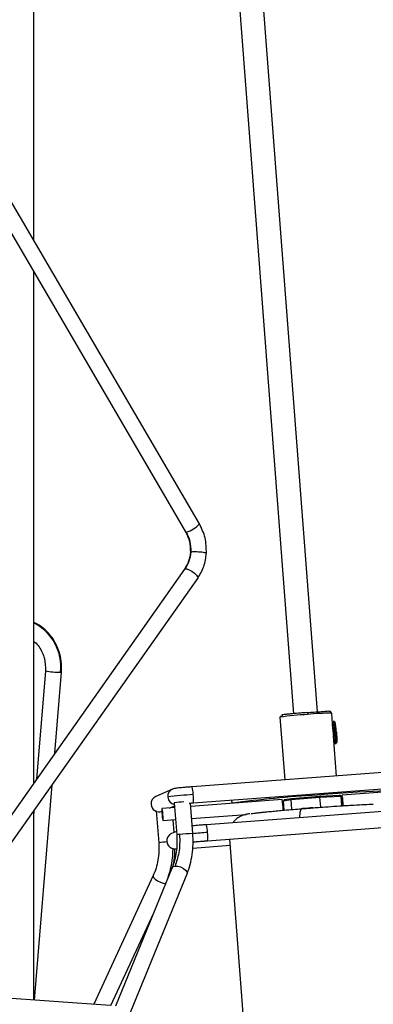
# Model space of a CAD drawing. Header units: millimetres. Extents: x 420 to 892, y 322 to 738.
# Tile 9 of 20: x 662 to 679, y 394 to 443. Entities that reach past the tile are written whole.
import ezdxf

# ---------------------------------------------------------------- set-up
doc = ezdxf.new("R2010")
doc.units = ezdxf.units.MM
doc.styles.add('SLDTEXTSTYLE0', font='TXT', dxfattribs={"width": 0.75})
doc.dimstyles.new('SLDDIMSTYLE0', dxfattribs={"dimtxt": 3.5, "dimasz": 3.556, "dimexe": 0, "dimexo": 0.0625, "dimgap": 0.875, "dimtad": 1, "dimdec": 0, "dimlfac": 5, "dimrnd": 1e-09, "dimzin": 12, "dimdsep": 46, "dimtxsty": 'SLDTEXTSTYLE0', "dimblk1": 'CLOSED', "dimblk2": 'CLOSED', "dimsah": 1, "dimcen": 0.09, "dimadec": 0, "dimazin": 3, "dimtfac": 1, "dimtdec": 0, "dimtofl": 0, "dimtmove": 0, "dimatfit": 3, "dimldrblk": 'CLOSED', "dimfxl": 0, "dimfrac": 2, "dimtolj": 1, "dimtzin": 12, "dimarcsym": 0})

# ---------------------------------------------------------------- blocks, each defined once
blk = doc.blocks.new('_Closed')
at = {"color": 0, "linetype": 'ByBlock', "lineweight": -2}
for p, q in [((-1, 0.166667), (0, 0)), ((-1, 0.166667), (-1, -0.166667)), ((0, 0), (-1, -0.166667)), ((0, 0), (-1, 0))]:
    blk.add_line(p, q, dxfattribs=at)
blk = doc.blocks.new('_D')
at = {"color": 7, "linetype": 'Continuous', "lineweight": 0}
for p, q in [((674.369, 581.817), (708.008, 581.817)), ((707.008, 581.817), (707.008, 321.913)), ((689.323, 321.913), (708.008, 321.913))]:
    blk.add_line(p, q, dxfattribs=at)
at = {"color": 7, "linetype": 'Continuous', "lineweight": 18, "xscale": 3.556, "yscale": 3.556}
for p, rotation in [((707.008, 581.817, -8.279), 90.0000000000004), ((707.008, 321.913, -8.279), 270.0000000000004)]:
    blk.add_blockref('_Closed', p, dxfattribs=dict(at, rotation=rotation))
at = {"color": 7, "linetype": 'Continuous', "lineweight": 18, "insert": (702.496, 453.581), "char_height": 3.5, "attachment_point": 1, "rotation": 90, "style": 'SLDTEXTSTYLE0'}
blk.add_mtext('1300', dxfattribs=at)

msp = doc.modelspace()

# ---------------------------------------------------------------- linework, layer by layer
at = {"color": 7, "linetype": 'Continuous', "lineweight": 25}
for p, q in [((662.59, 432.342), (662.59, 572.935)), ((662.942, 572.935), (675.506, 408.762)), ((676.703, 408.854), (664.146, 572.935)), ((670.826, 418.214), (661.073, 434.943)), ((660.382, 434.54), (670.135, 417.811)), ((662.59, 405.313), (662.59, 430.753)), ((670.085, 415.961), (658.348, 399.287)), ((658.33, 397.871), (670.74, 415.5)), ((670.742, 415.504), (670.74, 415.5)), ((663.168, 410.895), (662.728, 405.509)), ((663.168, 410.896), (663.168, 410.895)), ((663.636, 406.799), (663.965, 410.83)), ((663.965, 410.83), (663.965, 410.83)), ((674.828, 408.586), (675.067, 405.467)), ((677.46, 408), (677.4, 408.783)), ((677.54, 408.375), (677.48, 408.37)), ((677.487, 408.015), (677.459, 408.013)), ((677.618, 407.916), (677.611, 407.913)), ((677.639, 405.66), (677.488, 407.643)), ((677.489, 407.624), (677.516, 407.626)), ((677.562, 407.274), (677.622, 407.278)), ((683.2, 406.077), (670.464, 405.122)), ((662.632, 394.497), (663.508, 405.227)), ((669.486, 405.007), (668.658, 404.644)), ((670.524, 404.324), (683.26, 405.279)), ((683.382, 405.119), (677.918, 404.71)), ((674.936, 404.486), (670.393, 404.146)), ((672.425, 404.467), (672.438, 404.299)), ((675.059, 404.485), (674.997, 404.419)), ((674.997, 404.419), (675.381, 404.482)), ((675.059, 404.485), (675.425, 404.545)), ((675.381, 404.482), (676.816, 404.601)), ((675.425, 404.545), (675.381, 404.482)), ((675.419, 403.991), (675.381, 404.482)), ((675.425, 404.545), (676.793, 404.658)), ((676.793, 404.658), (677.795, 404.711)), ((676.793, 404.658), (676.816, 404.601)), ((676.816, 404.601), (677.866, 404.657)), ((676.854, 404.104), (676.816, 404.601)), ((677.866, 404.657), (677.795, 404.711)), ((677.903, 404.177), (677.866, 404.657)), ((677.869, 404.621), (677.911, 404.624)), ((677.875, 404.537), (677.913, 404.54)), ((669.595, 404.086), (668.967, 404.039)), ((669.331, 404.066), (669.588, 404.179)), ((669.577, 404.325), (669.699, 402.73)), ((670.496, 402.791), (670.38, 404.313)), ((682.711, 404.1), (671.169, 403.235)), ((674.957, 404.398), (674.998, 404.401)), ((674.967, 404.319), (675.004, 404.322)), ((675.032, 403.958), (674.997, 404.419)), ((662.6, 403.937), (662.59, 403.811)), ((662.59, 394.5), (662.59, 403.923)), ((668.681, 403.932), (668.803, 402.338)), ((669.011, 403.44), (669.641, 403.488)), ((669.566, 402.846), (669.518, 403.478)), ((670.439, 403.547), (673.156, 403.751)), ((671.229, 402.437), (682.771, 403.302)), ((669.686, 402.899), (669.44, 402.791)), ((672.324, 402.519), (673.227, 390.717)), ((670.492, 402.071), (672.347, 402.21)), ((669.47, 401.099), (666.656, 394.206)), ((668.526, 400.698), (665.569, 394.294)), ((667.112, 393.206), (670.211, 400.796)), ((666.422, 394.233), (668.538, 398.815)), ((666.381, 394.238), (654.622, 395.051))]:
    msp.add_line(p, q, dxfattribs=at)
at = {"color": 8, "linetype": 'Continuous', "lineweight": 25}
for p, q in [((670.083, 415.957), (670.121, 415.981)), ((669.148, 400.315), (669.174, 400.372))]:
    msp.add_line(p, q, dxfattribs=at)
at = {"color": 8, "linetype": 'Continuous', "lineweight": 25, "flags": 128}
for points in [[(670.176, 417.807), (670.136, 417.811), (670.135, 417.811)], [(670.121, 415.981), (670.207, 415.974), (670.323, 415.929), (670.454, 415.855), (670.578, 415.761), (670.677, 415.663), (670.735, 415.575), (670.745, 415.511), (670.742, 415.504)], [(663.916, 410.824), (663.963, 410.828), (663.965, 410.83)], [(669.47, 401.099), (669.514, 401.148), (669.612, 401.176)], [(669.612, 401.176), (669.744, 401.17), (669.891, 401.13), (670.03, 401.062), (670.14, 400.976), (670.205, 400.887), (670.214, 400.806), (670.211, 400.796)], [(668.526, 400.698), (668.521, 400.674), (668.548, 400.601), (668.626, 400.517), (668.745, 400.436), (668.886, 400.369), (669.027, 400.326), (669.148, 400.315)]]:
    msp.add_lwpolyline(points, dxfattribs=at)
at = {"color": 7, "linetype": 'Continuous', "lineweight": 25, "flags": 128}
for points in [[(680.407, 404.896), (680.413, 404.906), (680.358, 404.914), (680.234, 404.917), (680.041, 404.914), (679.784, 404.905), (679.468, 404.891), (679.096, 404.872), (678.678, 404.847), (678.219, 404.819), (677.728, 404.786), (677.214, 404.75), (676.686, 404.711)], [(677.96, 404.419), (677.95, 404.533), (677.938, 404.628), (677.927, 404.69), (677.918, 404.71), (677.912, 404.684), (677.911, 404.616), (677.914, 404.517), (677.921, 404.402), (677.931, 404.288), (677.943, 404.193), (677.945, 404.18)], [(668.421, 404.248), (668.428, 404.243), (668.431, 404.243)], [(668.97, 403.731), (668.98, 403.617), (668.991, 403.522), (669.003, 403.46), (669.012, 403.44), (669.017, 403.466), (669.019, 403.534), (669.016, 403.633), (669.008, 403.748), (668.998, 403.862), (668.986, 403.957), (668.975, 404.019), (668.966, 404.039), (668.96, 404.013), (668.959, 403.945), (668.962, 403.846), (668.97, 403.731)], [(669.203, 402.395), (669.211, 402.39), (669.213, 402.39)]]:
    msp.add_lwpolyline(points, dxfattribs=at)
at = {"color": 8, "linetype": 'Continuous', "lineweight": 25}
for centre, radius, start, end in [((669.846, 419.056), 1.293, 284.7929, 319.3462), ((661.49, 411.104), 2.443, 353.4209, 63.2338), ((663.891, 414.528), 3.704, 258.7463, 270.3981), ((677.155, 391.99), 16.759, 93.276, 97.9827), ((677.221, 400.414), 8.37, 88.7759, 97.0236), ((675.557, 407.822), 1.999, 0.4512, 15.9264), ((675.709, 407.537), 1.871, 351.8962, 9.232), ((669.646, 404.642), 0.399, 113.6803, 184.4373), ((669.07, 404.724), 1.45, 0.4347, 15.9569), ((669.648, 404.641), 0.4, 184.3477, 260.6887), ((669.18, 404.516), 1.357, 351.8675, 9.2494), ((669.775, 402.836), 1.45, 0.4347, 15.9569), ((669.838, 402.186), 0.562, 90.3151, 104.3021), ((670.638, 395.593), 7.2, 91.1284, 96.4095), ((674.477, 359.049), 43.919, 94.2471, 95.2155), ((669.885, 402.629), 1.357, 351.8675, 9.2494), ((669.328, 399.139), 3.242, 92.0348, 99.328), ((665.268, 402.034), 4.246, 339.6975, 0.0903)]:
    msp.add_arc(centre, radius, start, end, dxfattribs=at)
at = {"color": 7, "linetype": 'Continuous', "lineweight": 25}
for centre, radius, start, end in [((675.617, 407.826), 1.999, 0.4512, 15.9264), ((676.487, 407.744), 1.036, 353.433, 15.1406), ((676.148, 407.546), 1.498, 349.7092, 11.4169), ((668.818, 404.279), 0.399, 113.6992, 184.4373), ((671.441, 388.644), 16.117, 93.2767, 97.8195), ((679.662, 352.032), 52.763, 93.2343, 97.8598), ((672.68, 403.995), 2.309, 358.8984, 12.2737), ((668.819, 404.278), 0.4, 184.3058, 290.5862), ((670.301, 399.282), 5.095, 92.757, 98.1745), ((675.06, 404.171), 2.91, 0.1229, 4.8836), ((669.601, 402.426), 0.399, 113.6992, 184.4373), ((669.602, 402.425), 0.4, 184.314, 282.6889)]:
    msp.add_arc(centre, radius, start, end, dxfattribs=at)
for points, knots in [([(671.172, 416.758), (671.168, 417.014), (671.16, 417.526), (670.937, 417.985), (670.826, 418.215)], [0, 0, 0, 0, 0.499916, 1, 1, 1, 1]), ([(670.135, 417.811), (670.212, 417.653), (670.365, 417.337), (670.371, 416.984), (670.374, 416.807)], [0, 0, 0, 0, 0.499878, 1, 1, 1, 1]), ([(670.374, 416.807), (670.354, 416.652), (670.314, 416.343), (670.16, 416.086), (670.083, 415.958)], [0, 0, 0, 0, 0.5009, 1, 1, 1, 1]), ([(670.742, 415.504), (670.856, 415.695), (671.084, 416.076), (671.143, 416.531), (671.172, 416.758)], [0, 0, 0, 0, 0.500615, 1, 1, 1, 1]), ([(663.965, 410.83), (663.969, 411.014), (663.977, 411.355), (663.874, 411.81), (663.74, 412.153), (663.584, 412.439), (663.376, 412.729), (663.055, 413.031), (662.776, 413.238), (662.599, 413.286), (662.59, 413.288)], [0, 0, 0, 0, 0.177028, 0.329061, 0.448358, 0.537035, 0.651354, 0.803936, 0.989829, 1, 1, 1, 1]), ([(662.59, 412.358), (662.608, 412.345), (662.708, 412.274), (662.857, 412.091), (663.019, 411.818), (663.163, 411.421), (663.166, 411.103), (663.168, 410.896)], [0, 0, 0, 0, 0.04433, 0.24233, 0.440871, 0.635873, 1, 1, 1, 1]), ([(676.183, 408.818), (676.295, 408.826), (676.548, 408.845), (676.838, 408.863), (677.01, 408.872), (677.056, 408.874), (677.059, 408.874)], [0, 0, 0, 0, 0.326747, 0.740053, 0.981923, 1, 1, 1, 1]), ([(677.4, 408.783), (677.399, 408.79), (677.396, 408.799), (677.383, 408.815), (677.375, 408.823), (677.369, 408.83), (677.366, 408.833), (677.364, 408.836), (677.361, 408.839), (677.359, 408.842), (677.356, 408.846), (677.344, 408.862), (677.336, 408.872), (677.279, 408.884), (677.144, 408.878), (677.059, 408.874)], [0, 0, 0, 0, 0.0972334, 0.1350798, 0.1605489, 0.16484, 0.1684382, 0.1716367, 0.1749168, 0.1787961, 0.1836572, 0.1972016, 0.3180623, 0.5732525, 1, 1, 1, 1]), ([(674.924, 408.695), (674.916, 408.691), (674.904, 408.687), (674.938, 408.68), (674.952, 408.676), (674.95, 408.67), (674.949, 408.668), (674.948, 408.667), (674.947, 408.666), (674.946, 408.664), (674.944, 408.663), (674.939, 408.659), (674.93, 408.654), (674.892, 408.635), (674.842, 408.612), (674.833, 408.596), (674.828, 408.586)], [0, 0, 0, 0, 0.338766, 0.455297, 0.513604, 0.520608, 0.523232, 0.525421, 0.527369, 0.529329, 0.531533, 0.534138, 0.549717, 0.574257, 0.749002, 1, 1, 1, 1]), ([(676.183, 408.818), (676.071, 408.809), (675.816, 408.79), (675.498, 408.762), (675.254, 408.739), (675.085, 408.721), (674.97, 408.706), (674.916, 408.697), (674.923, 408.695), (674.924, 408.695)], [0, 0, 0, 0, 0.178429, 0.404125, 0.536204, 0.679463, 0.831283, 0.987775, 1, 1, 1, 1]), ([(676.183, 408.818), (676.184, 408.817), (676.187, 408.814), (676.191, 408.788), (676.195, 408.755), (676.197, 408.732), (676.197, 408.721)], [0, 0, 0, 0, 0.270261, 0.562429, 0.789736, 1, 1, 1, 1]), ([(677.635, 407.843), (677.631, 407.893), (677.622, 408.006), (677.606, 408.141), (677.592, 408.241), (677.581, 408.306), (677.569, 408.351), (677.563, 408.354), (677.56, 408.356)], [0, 0, 0, 0, 0.180637, 0.409126, 0.54284, 0.687872, 0.841571, 1, 1, 1, 1]), ([(677.449, 408.145), (677.449, 408.167), (677.448, 408.22), (677.449, 408.285), (677.453, 408.332), (677.458, 408.353), (677.461, 408.348), (677.461, 408.348)], [0, 0, 0, 0, 0.178449, 0.432113, 0.700934, 0.978028, 1, 1, 1, 1]), ([(677.46, 408), (677.461, 407.989), (677.462, 407.967), (677.463, 407.912), (677.466, 407.861), (677.47, 407.808), (677.475, 407.756), (677.481, 407.697), (677.487, 407.657), (677.487, 407.646), (677.487, 407.643)], [0, 0, 0, 0, 0.148419, 0.298757, 0.449209, 0.501351, 0.650167, 0.798939, 0.948839, 1, 1, 1, 1]), ([(677.542, 407.292), (677.538, 407.294), (677.532, 407.298), (677.521, 407.343), (677.51, 407.401), (677.503, 407.452), (677.501, 407.473)], [0, 0, 0, 0, 0.283319, 0.55818, 0.817542, 1, 1, 1, 1]), ([(677.557, 407.838), (677.554, 407.837), (677.548, 407.837), (677.541, 407.836), (677.536, 407.836), (677.536, 407.836), (677.535, 407.836)], [0, 0, 0, 0, 0.2702613, 0.5624294, 0.7897364, 1, 1, 1, 1]), ([(677.635, 407.843), (677.635, 407.843), (677.634, 407.843), (677.629, 407.843), (677.623, 407.843), (677.618, 407.842), (677.616, 407.842)], [0, 0, 0, 0, 0.2702613, 0.5624294, 0.7897364, 1, 1, 1, 1]), ([(677.635, 407.843), (677.638, 407.793), (677.646, 407.68), (677.652, 407.54), (677.654, 407.435), (677.653, 407.363), (677.649, 407.316), (677.644, 407.295), (677.641, 407.3), (677.64, 407.301)], [0, 0, 0, 0, 0.178396, 0.40405, 0.536105, 0.679338, 0.83113, 0.987593, 1, 1, 1, 1]), ([(670.464, 405.122), (670.404, 405.118), (670.281, 405.108), (670.044, 405.088), (669.791, 405.064), (669.587, 405.039), (669.518, 405.017), (669.486, 405.007)], [0, 0, 0, 0, 0.136306, 0.275233, 0.545852, 0.790798, 1, 1, 1, 1]), ([(670.321, 404.309), (670.33, 404.309), (670.395, 404.315), (670.464, 404.32), (670.524, 404.324)], [0, 0, 0, 0, 0.13676, 1, 1, 1, 1]), ([(673.393, 403.788), (673.435, 403.794), (673.52, 403.806), (673.692, 403.826), (673.887, 403.848), (674.122, 403.873), (674.397, 403.9), (674.711, 403.929), (675.073, 403.962), (675.471, 403.996), (675.771, 404.02), (675.912, 404.032)], [0, 0, 0, 0, 0.107158, 0.21058, 0.30985, 0.404678, 0.521755, 0.63276, 0.73749, 0.876835, 1, 1, 1, 1]), ([(676.467, 404.076), (676.311, 404.064), (676.124, 404.049), (675.939, 404.034), (675.908, 404.032)], [0, 0, 0, 0, 0.828867, 1, 1, 1, 1]), ([(675.912, 404.032), (676.007, 404.039), (676.203, 404.055), (676.51, 404.079), (676.903, 404.108), (677.393, 404.144), (677.86, 404.175), (678.234, 404.199), (678.619, 404.221), (679.047, 404.244), (679.367, 404.257), (679.451, 404.257), (679.462, 404.257)], [0, 0, 0, 0, 0.065434, 0.135189, 0.209229, 0.334315, 0.474165, 0.54971, 0.628794, 0.796283, 0.97378, 1, 1, 1, 1]), ([(673.328, 403.781), (673.311, 403.778), (673.255, 403.77), (673.18, 403.757), (673.091, 403.738), (672.988, 403.707), (672.88, 403.664), (672.753, 403.593), (672.614, 403.487), (672.536, 403.386), (672.496, 403.334)], [0, 0, 0, 0, 0.0893071, 0.2894863, 0.4606503, 0.5572809, 0.6448498, 0.7444707, 0.8681347, 1, 1, 1, 1]), ([(671.169, 403.235), (671.108, 403.23), (670.985, 403.221), (670.752, 403.201), (670.562, 403.184), (670.478, 403.173), (670.467, 403.171)], [0, 0, 0, 0, 0.232581, 0.469633, 0.931396, 1, 1, 1, 1]), ([(669.699, 402.73), (669.706, 402.585), (669.719, 402.294), (669.68, 401.867), (669.602, 401.46), (669.514, 401.219), (669.47, 401.099)], [0, 0, 0, 0, 0.24961, 0.501632, 0.75283, 1, 1, 1, 1]), ([(669.835, 402.748), (669.841, 402.593), (669.854, 402.281), (669.797, 401.735), (669.682, 401.388), (669.612, 401.176)], [0, 0, 0, 0, 0.278706, 0.561002, 1, 1, 1, 1]), ([(670.211, 400.796), (670.265, 400.946), (670.375, 401.247), (670.472, 401.747), (670.521, 402.266), (670.504, 402.617), (670.496, 402.791)], [0, 0, 0, 0, 0.249379, 0.501354, 0.752645, 1, 1, 1, 1]), ([(668.803, 402.338), (668.809, 402.194), (668.821, 401.905), (668.772, 401.478), (668.679, 401.068), (668.577, 400.821), (668.526, 400.698)], [0, 0, 0, 0, 0.249212, 0.501106, 0.752441, 1, 1, 1, 1]), ([(669.213, 402.39), (669.219, 402.352), (669.232, 402.28), (669.284, 402.188), (669.348, 402.121), (669.413, 402.077), (669.471, 402.051), (669.538, 402.032), (669.6, 402.025), (669.657, 402.027), (669.687, 402.028)], [0, 0, 0, 0, 0.1509559, 0.2916704, 0.4159669, 0.5212316, 0.6082908, 0.6808979, 0.8349353, 1, 1, 1, 1]), ([(669.485, 401.056), (669.509, 401.151), (669.576, 401.414), (669.614, 401.745), (669.608, 401.975), (669.606, 402.027)], [0, 0, 0, 0, 0.303513, 0.843189, 1, 1, 1, 1]), ([(670.499, 402.379), (670.501, 402.378), (670.504, 402.376), (670.545, 402.379), (670.621, 402.386), (670.735, 402.396), (670.882, 402.409), (671.051, 402.423), (671.17, 402.432), (671.229, 402.437)], [0, 0, 0, 0, 0.087772, 0.212507, 0.352356, 0.505287, 0.667625, 0.834384, 1, 1, 1, 1])]:
    msp.add_open_spline(points, degree=3, knots=knots, dxfattribs=at)
for points in [[(670.409, 416.823), (670.407, 416.996), (670.401, 417.342), (670.251, 417.652), (670.176, 417.807)], [(670.121, 415.981), (670.197, 416.109), (670.35, 416.364), (670.39, 416.67), (670.409, 416.823)]]:
    msp.add_open_spline(points, degree=3, dxfattribs=at)
at = {"color": 8, "linetype": 'Continuous', "lineweight": 25}
for points, knots in [([(670.377, 416.807), (670.376, 416.808), (670.369, 416.814), (670.39, 416.819), (670.409, 416.823)], [0, 0, 0, 0, 0.113228, 1, 1, 1, 1]), ([(670.409, 416.823), (670.433, 416.826), (670.483, 416.832), (670.617, 416.834), (670.779, 416.828), (670.943, 416.814), (671.077, 416.795), (671.162, 416.775), (671.167, 416.764), (671.169, 416.759)], [0, 0, 0, 0, 0.130084, 0.269486, 0.4291608, 0.5751075, 0.7210542, 0.8807291, 1, 1, 1, 1]), ([(677.461, 408.348), (677.464, 408.346), (677.47, 408.342), (677.481, 408.299), (677.493, 408.234), (677.507, 408.133), (677.522, 407.998), (677.531, 407.885), (677.535, 407.836)], [0, 0, 0, 0, 0.147722, 0.303376, 0.450254, 0.585669, 0.817065, 1, 1, 1, 1]), ([(677.535, 407.836), (677.539, 407.785), (677.547, 407.672), (677.553, 407.533), (677.555, 407.427), (677.553, 407.356), (677.549, 407.305), (677.544, 407.297), (677.542, 407.292)], [0, 0, 0, 0, 0.180637, 0.409126, 0.54284, 0.687872, 0.841571, 1, 1, 1, 1]), ([(675.912, 404.032), (675.889, 404.015), (675.842, 403.979), (675.807, 403.779), (675.805, 403.613), (675.804, 403.582)], [0, 0, 0, 0, 0.42859, 0.891921, 1, 1, 1, 1])]:
    msp.add_open_spline(points, degree=3, knots=knots, dxfattribs=at)

# ---------------------------------------------------------------- dimensions: what is measured, and where the dimension line sits
at = {"color": 7, "linetype": 'Continuous', "lineweight": 18}
dim = msp.add_linear_dim(base=(707.008, 321.913), p1=(673.369, 581.817), p2=(688.323, 321.913), angle=90, dimstyle='SLDDIMSTYLE0', dxfattribs=at)
dim.commit()
dim.dimension.update_dxf_attribs({"geometry": '_D', "text_midpoint": (707.008, 458.753), "dimtype": 160})

doc.saveas('drawing.dxf')
